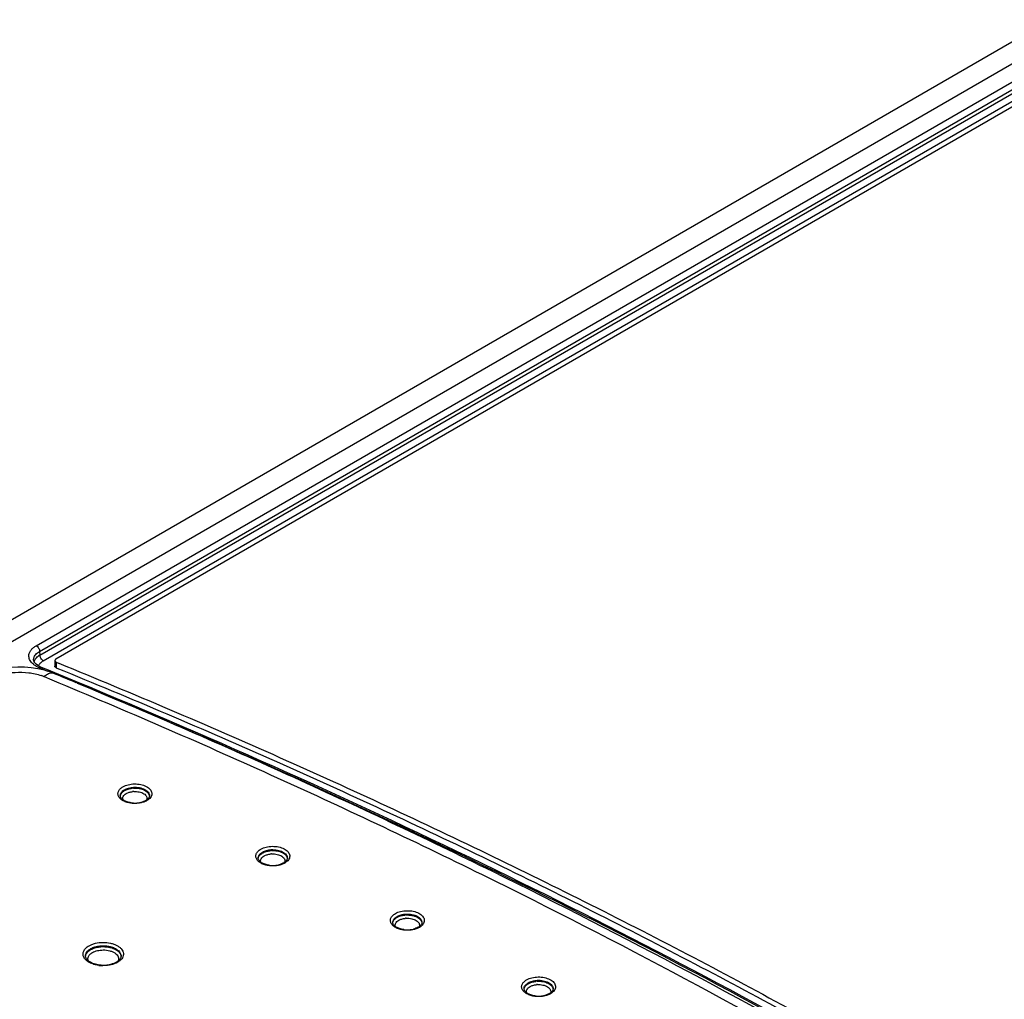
# Model space of a CAD drawing. Header units: inches. Extents: x 0 to 34, y 0 to 22.
# Tile 43 of 62: x 26.4 to 27.8, y 18 to 19.5. Entities that reach past the tile are written whole.
import ezdxf

# ---------------------------------------------------------------- set-up
doc = ezdxf.new("R2010")
doc.units = ezdxf.units.IN
doc.header["$LTSCALE"] = 1.87
doc.header["$MEASUREMENT"] = 0
doc.layers.get('0').update_dxf_attribs({"linetype": 'CONTINUOUS'})

msp = doc.modelspace()

# ---------------------------------------------------------------- linework, layer by layer
at = {"color": 7, "linetype": 'CONTINUOUS'}
for p, q in [((25.4022, 18.0106), (30.2524, 20.8111)), ((25.4497, 18.0059), (30.2999, 20.8063)), ((26.4256, 18.5423), (29.3708, 20.2429)), ((26.4305, 18.534), (29.3757, 20.2345)), ((26.4308, 18.5287), (29.3757, 20.229)), ((26.4358, 18.5203), (29.3807, 20.2207)), ((29.3909, 20.2182), (26.4542, 18.5226)), ((26.4305, 18.534), (26.4308, 18.5287)), ((26.4217, 18.5212), (26.4217, 18.5213)), ((26.4219, 18.52), (26.4217, 18.5213)), ((26.4226, 18.5184), (26.4219, 18.52)), ((26.4527, 18.5205), (26.4527, 18.5124)), ((26.4548, 18.5182), (26.4548, 18.51)), ((26.4548, 18.5182), (26.4578, 18.517)), ((26.4578, 18.517), (26.4585, 18.5167)), ((26.4279, 18.5086), (26.4183, 18.51)), ((26.4374, 18.5064), (26.4279, 18.5086)), ((26.4324, 18.509), (26.4304, 18.5098)), ((26.439, 18.5063), (26.4324, 18.509)), ((26.4397, 18.5078), (26.433, 18.5106)), ((26.4466, 18.5036), (26.4374, 18.5064)), ((26.4426, 18.5048), (26.439, 18.5063)), ((26.4411, 18.5073), (26.4397, 18.5078)), ((26.4527, 18.5025), (26.4411, 18.5073)), ((26.4522, 18.5014), (26.4466, 18.5036)), ((26.4727, 18.4943), (26.4527, 18.5025)), ((26.4548, 18.51), (26.4556, 18.5097)), ((26.4394, 18.499), (26.4369, 18.4971)), ((26.4369, 18.4971), (26.4484, 18.4924)), ((26.4522, 18.5014), (26.4522, 18.5014)), ((26.4842, 18.4896), (26.4727, 18.4943)), ((26.5485, 18.322), (26.5483, 18.3232)), ((26.5888, 18.3171), (26.5871, 18.316)), ((26.75, 18.2308), (26.7499, 18.232)), ((26.7903, 18.2259), (26.7886, 18.2249)), ((26.9467, 18.1368), (26.9465, 18.138)), ((26.9869, 18.1319), (26.9853, 18.1308)), ((26.4976, 18.0877), (26.4975, 18.089)), ((27.1384, 18.04), (27.1383, 18.0412)), ((27.1787, 18.0351), (27.177, 18.034))]:
    msp.add_line(p, q, dxfattribs=at)
for points in [[(26.433, 18.5106), (26.432, 18.511), (26.4294, 18.5123), (26.4272, 18.5137), (26.4252, 18.5152), (26.4237, 18.5168), (26.4226, 18.5184)], [(26.4183, 18.51), (26.4084, 18.5108), (26.3985, 18.5109), (26.3886, 18.5103), (26.3788, 18.5091)]]:
    msp.add_lwpolyline(points, dxfattribs=at)
for centre, radius, start, end in [((26.4444, 18.5056), 0.0268, 120.4478, 124.2088), ((26.4447, 18.5045), 0.0181, 123.7384, 127.8207), ((26.4459, 18.5027), 0.0203, 119.952, 123.7803), ((26.4084, 18.4281), 0.0746, 67.5696, 70.7836), ((22.0997, 7.9803), 11.3858, 67.35334, 67.52561), ((26.5638, 18.3146), 0.0185, 119.9348, 124.4741), ((26.5696, 18.2981), 0.0362, 93.1515, 96.093), ((26.5696, 18.2992), 0.0302, 93.1503, 96.1065), ((26.5763, 18.332), 0.0182, 299.9366, 304.1177), ((26.5696, 18.3515), 0.039, 262.1206, 270.6519), ((26.5696, 18.3514), 0.0389, 270.6534, 274.9431), ((26.5698, 18.35), 0.0375, 274.9137, 279.2886), ((26.5703, 18.347), 0.0345, 279.2577, 283.0887), ((26.7711, 18.2069), 0.0362, 93.1515, 96.093), ((26.7653, 18.2234), 0.0185, 119.9348, 124.4741), ((26.7711, 18.208), 0.0302, 93.1503, 96.1065), ((26.7711, 18.2603), 0.039, 262.1206, 270.6519), ((26.7711, 18.2602), 0.0389, 270.6534, 274.9431), ((26.7713, 18.2588), 0.0375, 274.9137, 279.2886), ((26.7719, 18.2554), 0.0341, 279.235, 283.8876), ((26.7778, 18.2408), 0.0182, 299.9366, 304.1177), ((26.962, 18.1294), 0.0185, 119.9348, 124.4741), ((26.9677, 18.1129), 0.0362, 93.1515, 96.093), ((26.9677, 18.114), 0.0302, 93.1503, 96.1065), ((26.9678, 18.1663), 0.039, 262.1206, 270.6519), ((26.9679, 18.1648), 0.0375, 274.9137, 279.2886), ((26.9685, 18.1614), 0.0341, 279.235, 283.8876), ((26.9744, 18.1468), 0.0182, 299.9366, 304.1177), ((26.9678, 18.1662), 0.0389, 270.6534, 274.9431), ((26.5166, 18.0785), 0.023, 119.9579, 123.5749), ((26.5234, 18.1254), 0.0504, 262.7672, 269.4726), ((26.5235, 18.1229), 0.0473, 266.3909, 270.657), ((26.5235, 18.1225), 0.047, 270.6601, 274.9416), ((26.5236, 18.1209), 0.0453, 274.9131, 279.283), ((26.5243, 18.1169), 0.0412, 279.231, 283.8768), ((26.5313, 18.0997), 0.0226, 299.9561, 303.5067), ((26.5313, 18.1024), 0.0259, 299.9506, 303.8857), ((27.1537, 18.0326), 0.0185, 119.9348, 124.4741), ((27.1595, 18.0161), 0.0362, 93.1515, 96.093), ((27.1595, 18.0172), 0.0302, 93.1503, 96.1065), ((27.1595, 18.0695), 0.039, 262.1206, 270.6519), ((27.1595, 18.0694), 0.0389, 270.6534, 274.9431), ((27.1597, 18.068), 0.0375, 274.9137, 279.2886), ((27.1603, 18.0646), 0.0341, 279.235, 283.8876), ((27.1662, 18.05), 0.0182, 299.9366, 304.1177)]:
    msp.add_arc(centre, radius, start, end, dxfattribs=at)
for points, knots in [([(26.4149, 18.5292), (26.4151, 18.5305), (26.4159, 18.533), (26.4182, 18.5365), (26.4215, 18.5397), (26.4241, 18.5415), (26.4256, 18.5423)], [0, 0, 0, 0, 0.218399, 0.454084, 0.71375, 1, 1, 1, 1]), ([(26.422, 18.5244), (26.4223, 18.5253), (26.423, 18.5272), (26.4249, 18.5297), (26.4274, 18.5321), (26.4294, 18.5334), (26.4305, 18.534)], [0, 0, 0, 0, 0.219624, 0.456585, 0.716059, 1, 1, 1, 1]), ([(26.4256, 18.5423), (26.4262, 18.542), (26.4275, 18.5409), (26.4291, 18.5388), (26.4301, 18.5365), (26.4305, 18.5348), (26.4305, 18.534)], [0, 0, 0, 0, 0.236016, 0.497844, 0.760849, 1, 1, 1, 1]), ([(26.4153, 18.5236), (26.415, 18.5245), (26.4146, 18.5264), (26.4147, 18.5283), (26.4149, 18.5292)], [0, 0, 0, 0, 0.502507, 1, 1, 1, 1]), ([(26.4246, 18.5127), (26.4235, 18.5134), (26.4213, 18.515), (26.4185, 18.5176), (26.4165, 18.5205), (26.4156, 18.5226), (26.4153, 18.5236)], [0, 0, 0, 0, 0.280814, 0.53958, 0.777952, 1, 1, 1, 1]), ([(26.4217, 18.5213), (26.4217, 18.5221), (26.4217, 18.5231), (26.422, 18.5241), (26.422, 18.5244)], [0, 0, 0, 0, 0.747536, 1, 1, 1, 1]), ([(26.4224, 18.5189), (26.4226, 18.5197), (26.4232, 18.5214), (26.4248, 18.5237), (26.4268, 18.5259), (26.4285, 18.5272), (26.4294, 18.5278)], [0, 0, 0, 0, 0.223184, 0.461724, 0.719986, 1, 1, 1, 1]), ([(26.4292, 18.5124), (26.4293, 18.5131), (26.4298, 18.5145), (26.4306, 18.5158), (26.4311, 18.5163)], [0, 0, 0, 0, 0.483107, 1, 1, 1, 1]), ([(26.4358, 18.5203), (26.4351, 18.5207), (26.4338, 18.5218), (26.4323, 18.5239), (26.4312, 18.5262), (26.4309, 18.5279), (26.4308, 18.5287)], [0, 0, 0, 0, 0.236016, 0.497844, 0.760849, 1, 1, 1, 1]), ([(26.4311, 18.5163), (26.4312, 18.5166), (26.432, 18.5175), (26.4329, 18.5183), (26.4336, 18.5189)], [0, 0, 0, 0, 0.238452, 1, 1, 1, 1]), ([(26.4542, 18.5226), (26.454, 18.5225), (26.4536, 18.5222), (26.4531, 18.5217), (26.4528, 18.5211), (26.4527, 18.5207), (26.4527, 18.5205)], [0, 0, 0, 0, 0.287525, 0.547571, 0.78205, 1, 1, 1, 1]), ([(26.4527, 18.5205), (26.4527, 18.5203), (26.4528, 18.5198), (26.4533, 18.5192), (26.454, 18.5186), (26.4545, 18.5183), (26.4548, 18.5182)], [0, 0, 0, 0, 0.208709, 0.439213, 0.703527, 1, 1, 1, 1]), ([(26.4585, 18.5167), (26.5667, 18.4725), (26.7799, 18.3817), (27.0925, 18.2367), (27.3945, 18.0845), (27.5904, 17.9773), (27.6864, 17.9225)], [0, 0, 0, 0, 0.256873, 0.509274, 0.757032, 1, 1, 1, 1]), ([(26.3595, 18.4935), (26.362, 18.4949), (26.3673, 18.4974), (26.3789, 18.5014), (26.3949, 18.504), (26.4143, 18.5035), (26.427, 18.5007), (26.433, 18.4986)], [0, 0, 0, 0, 0.111891, 0.231668, 0.487121, 0.749526, 1, 1, 1, 1]), ([(26.4304, 18.5098), (26.4299, 18.51), (26.4279, 18.5109), (26.426, 18.5119), (26.4246, 18.5127)], [0, 0, 0, 0, 0.258839, 1, 1, 1, 1]), ([(26.4304, 18.5098), (26.4306, 18.51), (26.431, 18.5103), (26.4317, 18.5106), (26.4324, 18.5107), (26.4328, 18.5107), (26.433, 18.5106)], [0, 0, 0, 0, 0.300844, 0.564022, 0.792936, 1, 1, 1, 1]), ([(26.449, 18.5021), (26.4475, 18.5022), (26.445, 18.5018), (26.4419, 18.5005), (26.4402, 18.4995), (26.4394, 18.499)], [0, 0, 0, 0, 0.455942, 0.716111, 1, 1, 1, 1]), ([(26.4522, 18.5014), (26.4519, 18.5015), (26.4509, 18.5019), (26.4498, 18.5021), (26.449, 18.5021)], [0, 0, 0, 0, 0.246836, 1, 1, 1, 1]), ([(26.4548, 18.51), (26.4545, 18.5101), (26.454, 18.5104), (26.4533, 18.511), (26.4528, 18.5116), (26.4527, 18.5121), (26.4527, 18.5124)], [0, 0, 0, 0, 0.296473, 0.560787, 0.791291, 1, 1, 1, 1]), ([(26.4556, 18.5097), (26.5632, 18.4658), (26.7753, 18.3756), (27.0861, 18.2316), (27.3866, 18.0804), (27.5816, 17.974), (27.6771, 17.9196)], [0, 0, 0, 0, 0.256825, 0.509209, 0.756982, 1, 1, 1, 1]), ([(26.4484, 18.4924), (26.5556, 18.4479), (26.7667, 18.3564), (27.1752, 18.1638), (27.4715, 18.0058), (27.663, 17.8946)], [0, 0, 0, 0, 0.257019, 0.509489, 1, 1, 1, 1]), ([(27.6613, 17.9091), (27.4752, 18.0166), (27.1877, 18.1694), (26.7918, 18.3562), (26.5875, 18.445), (26.4838, 18.4883)], [0, 0, 0, 0, 0.490924, 0.743295, 1, 1, 1, 1]), ([(27.6696, 17.9121), (27.4822, 18.0192), (27.0927, 18.2242), (26.6911, 18.4041), (26.4842, 18.4896)], [0, 0, 0, 0, 0.490967, 1, 1, 1, 1]), ([(27.6686, 17.9103), (27.4816, 18.0173), (27.0929, 18.222), (26.6921, 18.4017), (26.4857, 18.4871)], [0, 0, 0, 0, 0.490965, 1, 1, 1, 1]), ([(26.5663, 18.312), (26.5641, 18.3122), (26.5598, 18.3128), (26.554, 18.3148), (26.5499, 18.3173), (26.5475, 18.3197), (26.5461, 18.3215), (26.5452, 18.3235), (26.5448, 18.3255), (26.5449, 18.3275), (26.5457, 18.3302), (26.548, 18.3335), (26.5506, 18.3354), (26.5521, 18.3363)], [0, 0, 0, 0, 0.163753, 0.315609, 0.449822, 0.5097, 0.565048, 0.616663, 0.665904, 0.7145, 0.764266, 0.872964, 1, 1, 1, 1]), ([(26.5483, 18.3232), (26.5483, 18.324), (26.5486, 18.3257), (26.5499, 18.3281), (26.5519, 18.3303), (26.5536, 18.3315), (26.5546, 18.332)], [0, 0, 0, 0, 0.218021, 0.450942, 0.710256, 1, 1, 1, 1]), ([(26.5484, 18.3227), (26.5485, 18.3233), (26.5488, 18.3247), (26.5498, 18.3266), (26.5514, 18.3284), (26.5526, 18.3294), (26.5533, 18.3299)], [0, 0, 0, 0, 0.222627, 0.459167, 0.717034, 1, 1, 1, 1]), ([(26.5521, 18.3363), (26.5545, 18.3376), (26.5601, 18.3397), (26.569, 18.3408), (26.578, 18.3399), (26.5849, 18.3377), (26.5894, 18.3349), (26.5919, 18.3326), (26.5936, 18.33), (26.5945, 18.3272), (26.5943, 18.3244), (26.5933, 18.3217), (26.5914, 18.3192), (26.5897, 18.3177), (26.5888, 18.3171)], [0, 0, 0, 0, 0.137601, 0.290137, 0.443889, 0.584582, 0.646851, 0.70285, 0.753164, 0.799438, 0.844462, 0.891366, 0.942739, 1, 1, 1, 1]), ([(26.5546, 18.332), (26.5564, 18.3331), (26.5607, 18.3347), (26.5651, 18.3354), (26.5675, 18.3356)], [0, 0, 0, 0, 0.47469, 1, 1, 1, 1]), ([(26.5546, 18.3306), (26.5562, 18.3316), (26.5598, 18.3331), (26.5637, 18.3338), (26.5657, 18.334)], [0, 0, 0, 0, 0.475904, 1, 1, 1, 1]), ([(26.5571, 18.3264), (26.5584, 18.3272), (26.5615, 18.3284), (26.5647, 18.3291), (26.5664, 18.3292)], [0, 0, 0, 0, 0.475913, 1, 1, 1, 1]), ([(26.5675, 18.3356), (26.5704, 18.3357), (26.5748, 18.3355), (26.5803, 18.3341), (26.5839, 18.3325), (26.5869, 18.3306), (26.5892, 18.3284), (26.5906, 18.3259), (26.5909, 18.3241), (26.5909, 18.3232)], [0, 0, 0, 0, 0.304507, 0.449352, 0.583921, 0.705728, 0.81394, 0.91041, 1, 1, 1, 1]), ([(26.5676, 18.3342), (26.5704, 18.3343), (26.5747, 18.3341), (26.58, 18.3328), (26.5835, 18.3314), (26.5864, 18.3296), (26.5887, 18.3275), (26.5903, 18.3251), (26.5908, 18.3234), (26.5908, 18.3225)], [0, 0, 0, 0, 0.302044, 0.44607, 0.580528, 0.702977, 0.812466, 0.910177, 1, 1, 1, 1]), ([(26.5679, 18.3294), (26.5706, 18.3295), (26.5746, 18.3292), (26.5795, 18.3278), (26.5826, 18.3263), (26.5851, 18.3244), (26.5867, 18.3222), (26.5875, 18.3197), (26.5873, 18.3181), (26.5871, 18.3173)], [0, 0, 0, 0, 0.312132, 0.458439, 0.592082, 0.710668, 0.814628, 0.908327, 1, 1, 1, 1]), ([(26.5643, 18.3129), (26.5622, 18.3131), (26.5585, 18.314), (26.5542, 18.3159), (26.5515, 18.3177), (26.5501, 18.3191), (26.5491, 18.3205), (26.5486, 18.3215), (26.5485, 18.322)], [0, 0, 0, 0, 0.323781, 0.607734, 0.729419, 0.835204, 0.924341, 1, 1, 1, 1]), ([(26.5522, 18.3173), (26.5519, 18.3181), (26.5517, 18.3199), (26.5526, 18.3224), (26.5544, 18.3247), (26.5561, 18.3259), (26.5571, 18.3264)], [0, 0, 0, 0, 0.222007, 0.450439, 0.706418, 1, 1, 1, 1]), ([(26.5871, 18.316), (26.5857, 18.3152), (26.5824, 18.3138), (26.5791, 18.3129), (26.5773, 18.3126)], [0, 0, 0, 0, 0.478429, 1, 1, 1, 1]), ([(26.5854, 18.3162), (26.5843, 18.3156), (26.5819, 18.3145), (26.5794, 18.3137), (26.5781, 18.3134)], [0, 0, 0, 0, 0.474467, 1, 1, 1, 1]), ([(26.5909, 18.3232), (26.5909, 18.3227), (26.5907, 18.3216), (26.5898, 18.32), (26.5884, 18.3184), (26.5872, 18.3174), (26.5865, 18.3169)], [0, 0, 0, 0, 0.187161, 0.408464, 0.677855, 1, 1, 1, 1]), ([(26.5773, 18.3126), (26.5764, 18.3124), (26.5727, 18.3118), (26.5691, 18.3118), (26.5663, 18.312)], [0, 0, 0, 0, 0.24651, 1, 1, 1, 1]), ([(26.7678, 18.2208), (26.7656, 18.221), (26.7613, 18.2216), (26.7555, 18.2236), (26.7514, 18.2261), (26.749, 18.2285), (26.7476, 18.2303), (26.7467, 18.2323), (26.7463, 18.2343), (26.7464, 18.2363), (26.7472, 18.239), (26.7495, 18.2423), (26.7521, 18.2442), (26.7536, 18.2451)], [0, 0, 0, 0, 0.163753, 0.315609, 0.449822, 0.5097, 0.565048, 0.616663, 0.665904, 0.7145, 0.764266, 0.872964, 1, 1, 1, 1]), ([(26.7536, 18.2451), (26.756, 18.2465), (26.7616, 18.2485), (26.7705, 18.2496), (26.7795, 18.2488), (26.7864, 18.2465), (26.7909, 18.2437), (26.7934, 18.2414), (26.7951, 18.2388), (26.796, 18.2361), (26.7959, 18.2332), (26.7948, 18.2305), (26.7929, 18.228), (26.7912, 18.2266), (26.7903, 18.2259)], [0, 0, 0, 0, 0.137601, 0.290137, 0.443889, 0.584582, 0.646851, 0.70285, 0.753164, 0.799438, 0.844462, 0.891366, 0.942739, 1, 1, 1, 1]), ([(26.7561, 18.2408), (26.7579, 18.2419), (26.7622, 18.2436), (26.7667, 18.2442), (26.769, 18.2444)], [0, 0, 0, 0, 0.47469, 1, 1, 1, 1]), ([(26.7561, 18.2395), (26.7577, 18.2404), (26.7614, 18.2419), (26.7652, 18.2426), (26.7673, 18.2429)], [0, 0, 0, 0, 0.475904, 1, 1, 1, 1]), ([(26.769, 18.2444), (26.772, 18.2445), (26.7764, 18.2443), (26.7818, 18.2429), (26.7854, 18.2414), (26.7884, 18.2395), (26.7907, 18.2372), (26.7921, 18.2347), (26.7924, 18.2329), (26.7924, 18.232)], [0, 0, 0, 0, 0.304507, 0.449352, 0.583921, 0.705728, 0.81394, 0.91041, 1, 1, 1, 1]), ([(26.7691, 18.243), (26.7719, 18.2432), (26.7762, 18.2429), (26.7815, 18.2416), (26.785, 18.2402), (26.788, 18.2384), (26.7903, 18.2363), (26.7918, 18.2339), (26.7923, 18.2322), (26.7923, 18.2313)], [0, 0, 0, 0, 0.302044, 0.44607, 0.580528, 0.702977, 0.812466, 0.910177, 1, 1, 1, 1]), ([(26.7499, 18.232), (26.7498, 18.2328), (26.7501, 18.2345), (26.7514, 18.2369), (26.7534, 18.2391), (26.7551, 18.2403), (26.7561, 18.2408)], [0, 0, 0, 0, 0.218021, 0.450942, 0.710256, 1, 1, 1, 1]), ([(26.7499, 18.2315), (26.75, 18.2321), (26.7503, 18.2335), (26.7513, 18.2354), (26.7529, 18.2372), (26.7542, 18.2382), (26.7549, 18.2387)], [0, 0, 0, 0, 0.222627, 0.459167, 0.717034, 1, 1, 1, 1]), ([(26.7658, 18.2217), (26.7638, 18.222), (26.76, 18.2228), (26.7557, 18.2247), (26.753, 18.2266), (26.7516, 18.228), (26.7506, 18.2294), (26.7502, 18.2303), (26.75, 18.2308)], [0, 0, 0, 0, 0.323781, 0.607734, 0.729419, 0.835204, 0.924341, 1, 1, 1, 1]), ([(26.7537, 18.2262), (26.7534, 18.2269), (26.7532, 18.2287), (26.7541, 18.2312), (26.756, 18.2335), (26.7576, 18.2347), (26.7586, 18.2352)], [0, 0, 0, 0, 0.222007, 0.450439, 0.706418, 1, 1, 1, 1]), ([(26.7586, 18.2352), (26.7599, 18.236), (26.763, 18.2372), (26.7662, 18.2379), (26.7679, 18.2381)], [0, 0, 0, 0, 0.475913, 1, 1, 1, 1]), ([(26.7694, 18.2382), (26.7721, 18.2383), (26.7761, 18.238), (26.781, 18.2366), (26.7841, 18.2351), (26.7866, 18.2332), (26.7883, 18.231), (26.789, 18.2285), (26.7888, 18.2269), (26.7886, 18.2261)], [0, 0, 0, 0, 0.312132, 0.458439, 0.592082, 0.710668, 0.814628, 0.908327, 1, 1, 1, 1]), ([(26.7924, 18.232), (26.7924, 18.2315), (26.7922, 18.2304), (26.7914, 18.2288), (26.79, 18.2272), (26.7887, 18.2262), (26.788, 18.2257)], [0, 0, 0, 0, 0.187161, 0.408464, 0.677855, 1, 1, 1, 1]), ([(26.7788, 18.2214), (26.7779, 18.2212), (26.7743, 18.2207), (26.7706, 18.2206), (26.7678, 18.2208)], [0, 0, 0, 0, 0.24651, 1, 1, 1, 1]), ([(26.7886, 18.2249), (26.7872, 18.224), (26.784, 18.2226), (26.7806, 18.2217), (26.7788, 18.2214)], [0, 0, 0, 0, 0.478429, 1, 1, 1, 1]), ([(26.7869, 18.225), (26.7859, 18.2244), (26.7836, 18.2234), (26.7813, 18.2227), (26.78, 18.2224)], [0, 0, 0, 0, 0.475294, 1, 1, 1, 1]), ([(26.9645, 18.1268), (26.9622, 18.127), (26.958, 18.1276), (26.9521, 18.1296), (26.9481, 18.1321), (26.9456, 18.1345), (26.9442, 18.1363), (26.9434, 18.1383), (26.9429, 18.1403), (26.943, 18.1423), (26.9438, 18.145), (26.9461, 18.1483), (26.9487, 18.1502), (26.9502, 18.1511)], [0, 0, 0, 0, 0.163753, 0.315609, 0.449822, 0.5097, 0.565048, 0.616663, 0.665904, 0.7145, 0.764266, 0.872964, 1, 1, 1, 1]), ([(26.9465, 18.138), (26.9465, 18.1388), (26.9467, 18.1405), (26.948, 18.1429), (26.9501, 18.1451), (26.9518, 18.1463), (26.9527, 18.1468)], [0, 0, 0, 0, 0.218021, 0.450942, 0.710256, 1, 1, 1, 1]), ([(26.9465, 18.1375), (26.9466, 18.1381), (26.9469, 18.1395), (26.948, 18.1414), (26.9495, 18.1432), (26.9508, 18.1442), (26.9515, 18.1447)], [0, 0, 0, 0, 0.222627, 0.459167, 0.717034, 1, 1, 1, 1]), ([(26.9502, 18.1511), (26.9526, 18.1525), (26.9582, 18.1545), (26.9671, 18.1556), (26.9762, 18.1548), (26.9831, 18.1525), (26.9875, 18.1497), (26.99, 18.1474), (26.9918, 18.1448), (26.9926, 18.1421), (26.9925, 18.1392), (26.9914, 18.1365), (26.9895, 18.134), (26.9878, 18.1326), (26.9869, 18.1319)], [0, 0, 0, 0, 0.137601, 0.290137, 0.443889, 0.584582, 0.646851, 0.70285, 0.753164, 0.799438, 0.844462, 0.891366, 0.942739, 1, 1, 1, 1]), ([(26.9527, 18.1468), (26.9546, 18.1479), (26.9588, 18.1495), (26.9633, 18.1502), (26.9657, 18.1504)], [0, 0, 0, 0, 0.47469, 1, 1, 1, 1]), ([(26.9527, 18.1455), (26.9543, 18.1464), (26.958, 18.1479), (26.9619, 18.1486), (26.9639, 18.1488)], [0, 0, 0, 0, 0.475904, 1, 1, 1, 1]), ([(26.9552, 18.1412), (26.9566, 18.142), (26.9596, 18.1432), (26.9628, 18.1439), (26.9645, 18.144)], [0, 0, 0, 0, 0.475913, 1, 1, 1, 1]), ([(26.9657, 18.1504), (26.9686, 18.1505), (26.973, 18.1503), (26.9785, 18.1489), (26.9821, 18.1474), (26.985, 18.1454), (26.9873, 18.1432), (26.9887, 18.1407), (26.989, 18.1389), (26.989, 18.138)], [0, 0, 0, 0, 0.304507, 0.449352, 0.583921, 0.705728, 0.81394, 0.91041, 1, 1, 1, 1]), ([(26.9657, 18.149), (26.9686, 18.1491), (26.9728, 18.1489), (26.9781, 18.1476), (26.9816, 18.1462), (26.9846, 18.1444), (26.9869, 18.1423), (26.9884, 18.1399), (26.9889, 18.1382), (26.989, 18.1373)], [0, 0, 0, 0, 0.302044, 0.44607, 0.580528, 0.702977, 0.812466, 0.910177, 1, 1, 1, 1]), ([(26.9661, 18.1442), (26.9688, 18.1443), (26.9728, 18.144), (26.9777, 18.1426), (26.9808, 18.1411), (26.9832, 18.1392), (26.9849, 18.137), (26.9856, 18.1345), (26.9854, 18.1329), (26.9852, 18.1321)], [0, 0, 0, 0, 0.312132, 0.458439, 0.592082, 0.710668, 0.814628, 0.908327, 1, 1, 1, 1]), ([(26.9624, 18.1277), (26.9604, 18.128), (26.9566, 18.1288), (26.9523, 18.1307), (26.9497, 18.1326), (26.9482, 18.1339), (26.9472, 18.1353), (26.9468, 18.1363), (26.9467, 18.1368)], [0, 0, 0, 0, 0.323781, 0.607734, 0.729419, 0.835204, 0.924341, 1, 1, 1, 1]), ([(26.9503, 18.1322), (26.9501, 18.1329), (26.9499, 18.1347), (26.9507, 18.1372), (26.9526, 18.1395), (26.9543, 18.1407), (26.9552, 18.1412)], [0, 0, 0, 0, 0.222007, 0.450439, 0.706418, 1, 1, 1, 1]), ([(26.9853, 18.1308), (26.9838, 18.13), (26.9806, 18.1286), (26.9772, 18.1277), (26.9754, 18.1274)], [0, 0, 0, 0, 0.478429, 1, 1, 1, 1]), ([(26.9835, 18.131), (26.9825, 18.1304), (26.9803, 18.1294), (26.9779, 18.1287), (26.9767, 18.1284)], [0, 0, 0, 0, 0.475294, 1, 1, 1, 1]), ([(26.989, 18.138), (26.989, 18.1375), (26.9888, 18.1364), (26.988, 18.1348), (26.9866, 18.1332), (26.9853, 18.1322), (26.9846, 18.1317)], [0, 0, 0, 0, 0.187161, 0.408464, 0.677855, 1, 1, 1, 1]), ([(26.9754, 18.1274), (26.9745, 18.1272), (26.9709, 18.1266), (26.9672, 18.1266), (26.9645, 18.1268)], [0, 0, 0, 0, 0.24651, 1, 1, 1, 1]), ([(26.5171, 18.0753), (26.5146, 18.0757), (26.5099, 18.0766), (26.5035, 18.0792), (26.4984, 18.0826), (26.4954, 18.0863), (26.4942, 18.0894), (26.4939, 18.0917), (26.4941, 18.094), (26.4951, 18.0971), (26.4979, 18.1008), (26.5009, 18.103), (26.5026, 18.104)], [0, 0, 0, 0, 0.163275, 0.313133, 0.444936, 0.558178, 0.609635, 0.659198, 0.708543, 0.759383, 0.870552, 1, 1, 1, 1]), ([(26.4975, 18.089), (26.4975, 18.09), (26.4978, 18.0921), (26.4993, 18.095), (26.5018, 18.0976), (26.5039, 18.0991), (26.5051, 18.0998)], [0, 0, 0, 0, 0.217806, 0.450614, 0.709765, 1, 1, 1, 1]), ([(26.5026, 18.104), (26.504, 18.1048), (26.507, 18.1062), (26.5138, 18.1083), (26.5229, 18.1094), (26.5321, 18.1085), (26.5389, 18.1066), (26.5434, 18.1046), (26.5472, 18.1022), (26.5502, 18.0994), (26.5521, 18.0963), (26.5531, 18.093), (26.5528, 18.0896), (26.5515, 18.0863), (26.5491, 18.0833), (26.547, 18.0817), (26.5458, 18.0809)], [0, 0, 0, 0, 0.06657, 0.138319, 0.291074, 0.44455, 0.517118, 0.584764, 0.646477, 0.701928, 0.751741, 0.797725, 0.842751, 0.890002, 0.941964, 1, 1, 1, 1]), ([(26.5051, 18.0998), (26.507, 18.1009), (26.5114, 18.1027), (26.5185, 18.1041), (26.5261, 18.1043), (26.5334, 18.1032), (26.5399, 18.101), (26.5444, 18.0982), (26.5471, 18.0955), (26.5484, 18.0934), (26.5493, 18.0912), (26.5494, 18.0897), (26.5494, 18.089)], [0, 0, 0, 0, 0.129004, 0.270912, 0.418308, 0.562741, 0.696288, 0.813218, 0.86498, 0.912629, 0.95714, 1, 1, 1, 1]), ([(26.5051, 18.0984), (26.507, 18.0995), (26.5113, 18.1012), (26.5182, 18.1027), (26.5256, 18.1029), (26.5328, 18.102), (26.5393, 18.0999), (26.5438, 18.0973), (26.5466, 18.0947), (26.5481, 18.0927), (26.549, 18.0906), (26.5493, 18.0891), (26.5494, 18.0884)], [0, 0, 0, 0, 0.12785, 0.26843, 0.414738, 0.558722, 0.692733, 0.811014, 0.863611, 0.912041, 0.957077, 1, 1, 1, 1]), ([(26.4975, 18.0885), (26.4976, 18.0893), (26.498, 18.0911), (26.4993, 18.0935), (26.5013, 18.0957), (26.503, 18.097), (26.5039, 18.0976)], [0, 0, 0, 0, 0.221699, 0.45772, 0.715826, 1, 1, 1, 1]), ([(26.5205, 18.0757), (26.5176, 18.0759), (26.5134, 18.0765), (26.5081, 18.0782), (26.5048, 18.0798), (26.502, 18.0816), (26.4998, 18.0836), (26.4983, 18.0856), (26.4978, 18.087), (26.4976, 18.0877)], [0, 0, 0, 0, 0.319759, 0.468254, 0.60492, 0.727327, 0.833768, 0.92351, 1, 1, 1, 1]), ([(26.5016, 18.082), (26.5012, 18.0831), (26.5008, 18.0853), (26.5017, 18.0888), (26.5041, 18.0918), (26.5063, 18.0934), (26.5076, 18.0941)], [0, 0, 0, 0, 0.224614, 0.451831, 0.706152, 1, 1, 1, 1]), ([(26.5076, 18.0941), (26.5098, 18.0954), (26.515, 18.0973), (26.5204, 18.0979), (26.5233, 18.0979)], [0, 0, 0, 0, 0.474422, 1, 1, 1, 1]), ([(26.5233, 18.0979), (26.5266, 18.098), (26.5315, 18.0974), (26.5373, 18.0953), (26.541, 18.0933), (26.5437, 18.0908), (26.5455, 18.088), (26.5461, 18.0849), (26.5457, 18.0829), (26.5453, 18.082)], [0, 0, 0, 0, 0.315361, 0.460771, 0.592485, 0.708887, 0.811432, 0.905562, 1, 1, 1, 1]), ([(26.5494, 18.089), (26.5494, 18.0883), (26.5491, 18.0869), (26.5481, 18.0848), (26.5462, 18.0827), (26.5446, 18.0814), (26.5437, 18.0808)], [0, 0, 0, 0, 0.194021, 0.418161, 0.68531, 1, 1, 1, 1]), ([(26.5349, 18.0763), (26.534, 18.0761), (26.53, 18.0752), (26.526, 18.0749), (26.523, 18.075)], [0, 0, 0, 0, 0.244403, 1, 1, 1, 1]), ([(26.5425, 18.0801), (26.5413, 18.0794), (26.5386, 18.0781), (26.5357, 18.0772), (26.5342, 18.0769)], [0, 0, 0, 0, 0.476274, 1, 1, 1, 1]), ([(26.5443, 18.0799), (26.5436, 18.0795), (26.5406, 18.078), (26.5374, 18.0769), (26.5349, 18.0763)], [0, 0, 0, 0, 0.235521, 1, 1, 1, 1]), ([(27.142, 18.0543), (27.1444, 18.0556), (27.15, 18.0577), (27.1589, 18.0588), (27.1679, 18.0579), (27.1748, 18.0557), (27.1793, 18.0529), (27.1818, 18.0506), (27.1835, 18.048), (27.1844, 18.0452), (27.1843, 18.0424), (27.1832, 18.0397), (27.1813, 18.0372), (27.1796, 18.0357), (27.1787, 18.0351)], [0, 0, 0, 0, 0.137601, 0.290137, 0.443889, 0.584582, 0.646851, 0.70285, 0.753164, 0.799438, 0.844462, 0.891366, 0.942739, 1, 1, 1, 1]), ([(27.1562, 18.03), (27.154, 18.0301), (27.1497, 18.0308), (27.1439, 18.0328), (27.1398, 18.0353), (27.1374, 18.0377), (27.136, 18.0395), (27.1351, 18.0414), (27.1347, 18.0435), (27.1348, 18.0455), (27.1356, 18.0482), (27.1379, 18.0515), (27.1405, 18.0534), (27.142, 18.0543)], [0, 0, 0, 0, 0.163753, 0.315609, 0.449822, 0.5097, 0.565048, 0.616663, 0.665904, 0.7145, 0.764266, 0.872964, 1, 1, 1, 1]), ([(27.1383, 18.0412), (27.1382, 18.042), (27.1385, 18.0437), (27.1398, 18.0461), (27.1418, 18.0483), (27.1435, 18.0495), (27.1445, 18.05)], [0, 0, 0, 0, 0.218021, 0.450942, 0.710256, 1, 1, 1, 1]), ([(27.1383, 18.0406), (27.1384, 18.0413), (27.1387, 18.0427), (27.1397, 18.0446), (27.1413, 18.0464), (27.1426, 18.0474), (27.1433, 18.0479)], [0, 0, 0, 0, 0.222627, 0.459167, 0.717034, 1, 1, 1, 1]), ([(27.1421, 18.0353), (27.1418, 18.0361), (27.1416, 18.0378), (27.1425, 18.0404), (27.1444, 18.0427), (27.146, 18.0439), (27.147, 18.0444)], [0, 0, 0, 0, 0.222007, 0.450439, 0.706418, 1, 1, 1, 1]), ([(27.1445, 18.05), (27.1463, 18.0511), (27.1506, 18.0527), (27.1551, 18.0534), (27.1574, 18.0536)], [0, 0, 0, 0, 0.47469, 1, 1, 1, 1]), ([(27.1445, 18.0486), (27.1461, 18.0496), (27.1498, 18.0511), (27.1536, 18.0518), (27.1557, 18.052)], [0, 0, 0, 0, 0.475904, 1, 1, 1, 1]), ([(27.147, 18.0444), (27.1483, 18.0452), (27.1514, 18.0464), (27.1546, 18.0471), (27.1563, 18.0472)], [0, 0, 0, 0, 0.475913, 1, 1, 1, 1]), ([(27.1574, 18.0536), (27.1604, 18.0537), (27.1648, 18.0535), (27.1702, 18.052), (27.1738, 18.0505), (27.1768, 18.0486), (27.1791, 18.0464), (27.1805, 18.0439), (27.1808, 18.0421), (27.1808, 18.0412)], [0, 0, 0, 0, 0.304507, 0.449352, 0.583921, 0.705728, 0.81394, 0.91041, 1, 1, 1, 1]), ([(27.1575, 18.0522), (27.1603, 18.0523), (27.1646, 18.0521), (27.1699, 18.0508), (27.1734, 18.0494), (27.1764, 18.0476), (27.1787, 18.0455), (27.1802, 18.0431), (27.1807, 18.0414), (27.1807, 18.0405)], [0, 0, 0, 0, 0.302044, 0.44607, 0.580528, 0.702977, 0.812466, 0.910177, 1, 1, 1, 1]), ([(27.1578, 18.0474), (27.1605, 18.0475), (27.1645, 18.0472), (27.1694, 18.0458), (27.1725, 18.0443), (27.175, 18.0424), (27.1767, 18.0401), (27.1774, 18.0377), (27.1772, 18.0361), (27.177, 18.0353)], [0, 0, 0, 0, 0.312132, 0.458439, 0.592082, 0.710668, 0.814628, 0.908327, 1, 1, 1, 1]), ([(27.1542, 18.0309), (27.1522, 18.0311), (27.1484, 18.032), (27.1441, 18.0339), (27.1414, 18.0357), (27.14, 18.0371), (27.139, 18.0385), (27.1386, 18.0395), (27.1384, 18.04)], [0, 0, 0, 0, 0.323781, 0.607734, 0.729419, 0.835204, 0.924341, 1, 1, 1, 1]), ([(27.1672, 18.0305), (27.1663, 18.0304), (27.1627, 18.0298), (27.159, 18.0298), (27.1562, 18.03)], [0, 0, 0, 0, 0.24651, 1, 1, 1, 1]), ([(27.177, 18.034), (27.1756, 18.0332), (27.1724, 18.0318), (27.169, 18.0309), (27.1672, 18.0305)], [0, 0, 0, 0, 0.478429, 1, 1, 1, 1]), ([(27.1753, 18.0342), (27.1743, 18.0336), (27.172, 18.0326), (27.1697, 18.0319), (27.1684, 18.0315)], [0, 0, 0, 0, 0.475294, 1, 1, 1, 1]), ([(27.1808, 18.0412), (27.1808, 18.0407), (27.1806, 18.0396), (27.1798, 18.038), (27.1784, 18.0364), (27.1771, 18.0354), (27.1764, 18.0349)], [0, 0, 0, 0, 0.187161, 0.408464, 0.677855, 1, 1, 1, 1])]:
    msp.add_open_spline(points, degree=3, knots=knots, dxfattribs=at)

doc.saveas('drawing.dxf')
